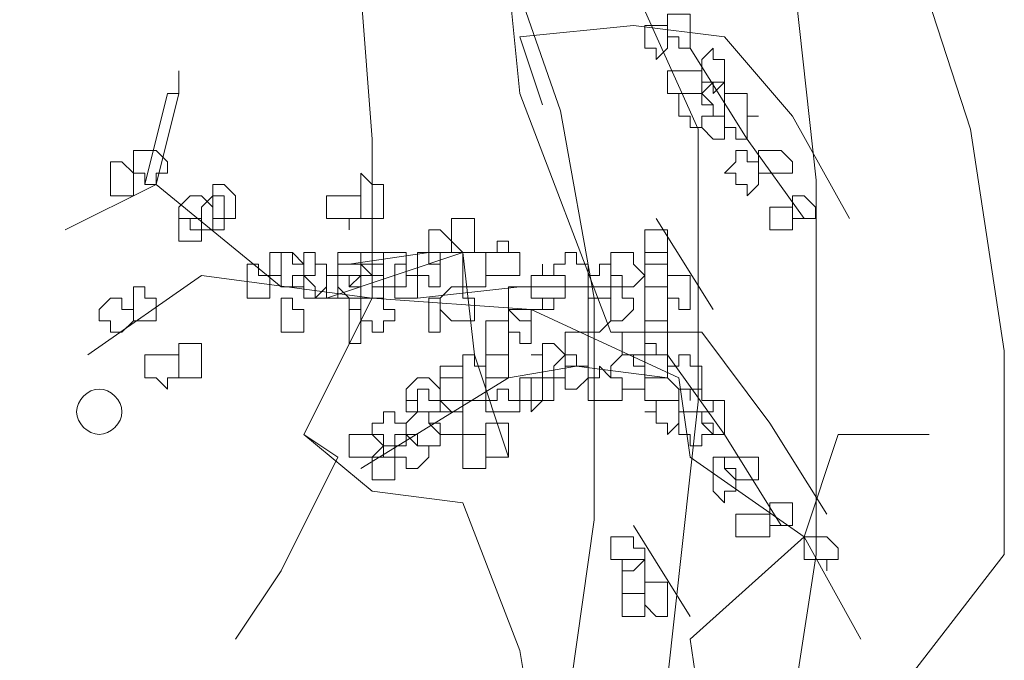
# Model space of a CAD drawing. Header units: millimetres. Extents: x 16698 to 93787, y -21104 to 39413.
# Tile 83 of 256: x 23696 to 23710, y 9754 to 9763. Entities that reach past the tile are written whole.
import ezdxf

# ---------------------------------------------------------------- set-up
doc = ezdxf.new("R2010")
doc.units = ezdxf.units.MM
doc.layers.add('_MODUS - zielen', color=66, linetype='Continuous', lineweight=9)

msp = doc.modelspace()

# ---------------------------------------------------------------- linework, layer by layer
at = {"layer": '_MODUS - zielen', "transparency": 33554687}
for p, q in [((23703.62321, 9761.65267), (23701.90539, 9766.59963)), ((23705.62734, 9761.38606), (23703.62321, 9765.85907)), ((23707.34516, 9760.6455), (23706.85436, 9765.11851)), ((23709.59469, 9761.38606), (23708.85848, 9763.63738)), ((23704.11402, 9758.92739), (23703.62321, 9761.65267)), ((23705.62734, 9757.41664), (23705.62734, 9761.38606)), ((23710.0855, 9758.15721), (23709.59469, 9761.38606)), ((23707.34516, 9755.19495), (23707.34516, 9760.6455)), ((23704.11402, 9755.69853), (23704.11402, 9758.92739)), ((23710.0855, 9755.19495), (23710.0855, 9758.15721)), ((23705.13653, 9752.97326), (23705.62734, 9757.41664)), ((23703.62321, 9752.20307), (23704.11402, 9755.69853)), ((23706.20201, 9747.67454), (23707.34516, 9755.19495)), ((23708.36768, 9752.97326), (23710.0855, 9755.19495))]:
    msp.add_line(p, q, dxfattribs=at)
for points in [[(23704.35681, 9758.42966), (23703.0331, 9761.90439), (23702.86764, 9763.55903), (23703.36403, 9765.37913), (23704.19134, 9766.70283), (23704.8532, 9768.35747), (23705.01866, 9771.66674)], [(23700.88207, 9758.92605), (23700.88207, 9761.24254), (23700.71661, 9763.39357), (23700.22022, 9764.88274), (23700.22022, 9766.37191), (23698.73105, 9767.69562), (23697.24188, 9769.18479), (23695.75271, 9770.50849)], [(23703.36403, 9761.73893), (23703.0331, 9762.73171), (23704.68773, 9762.89717), (23706.01144, 9762.73171), (23707.00422, 9761.57347), (23707.83154, 9760.0843)], [(23705.51505, 9762.56625), (23706.34237, 9761.24254), (23707.16969, 9760.0843)], [(23698.0692, 9762.23532), (23698.0692, 9761.90439), (23698.0692, 9761.90439)], [(23697.90373, 9761.90439), (23697.57281, 9760.58069), (23697.57281, 9760.58069)], [(23697.90373, 9761.90439), (23698.0692, 9761.90439), (23697.73827, 9760.58069), (23697.57281, 9760.58069)], [(23699.55837, 9759.09152), (23697.73827, 9760.58069), (23696.41456, 9759.91883)], [(23705.01866, 9760.0843), (23705.84598, 9758.76059), (23705.84598, 9758.76059)], [(23702.37125, 9758.09873), (23702.20578, 9759.58791), (23700.22022, 9758.92605)], [(23702.86764, 9759.58791), (23701.70939, 9759.58791), (23700.55115, 9759.42244)], [(23700.88207, 9758.92605), (23698.40012, 9759.25698), (23696.74549, 9758.09873)], [(23704.52227, 9759.09152), (23703.0331, 9759.09152), (23701.54393, 9758.92605)], [(23700.88207, 9758.92605), (23699.88929, 9756.94049), (23700.38568, 9756.60956), (23699.55837, 9754.95493), (23698.89651, 9753.96215)], [(23700.88207, 9758.92605), (23703.19856, 9758.76059), (23705.34959, 9757.76781)], [(23704.35681, 9758.42966), (23705.68051, 9758.42966), (23705.68051, 9758.42966)], [(23705.68051, 9758.42966), (23706.6733, 9757.10595), (23707.50061, 9755.78225)], [(23702.86764, 9756.60956), (23702.37125, 9758.09873), (23702.37125, 9758.09873)], [(23705.18412, 9758.09873), (23706.01144, 9756.94049), (23706.83876, 9755.61678)], [(23703.86042, 9757.93327), (23702.86764, 9757.76781), (23700.71661, 9756.4441)], [(23705.18412, 9757.76781), (23703.86042, 9757.93327), (23703.86042, 9757.93327)], [(23705.34959, 9757.76781), (23705.51505, 9756.60956), (23707.16969, 9755.45132), (23707.997, 9753.96215)], [(23704.02588, 9748.99824), (23703.86042, 9750.98381), (23703.19856, 9752.8039), (23703.0331, 9753.79668), (23702.20578, 9755.94771), (23700.88207, 9756.11317), (23699.88929, 9756.94049)], [(23704.02588, 9748.99824), (23704.02588, 9749.82556), (23705.51505, 9751.31473), (23705.68051, 9752.8039), (23705.51505, 9753.96215), (23707.16969, 9755.45132), (23707.66608, 9756.94049), (23708.98978, 9756.94049)], [(23704.68773, 9755.61678), (23705.51505, 9754.29307), (23705.51505, 9754.29307)]]:
    msp.add_lwpolyline(points, dxfattribs=at)
for points in [[(23705.34959, 9763.06264), (23705.18412, 9763.06264), (23705.18412, 9762.89717), (23705.18412, 9762.73171), (23705.18412, 9762.73171), (23705.34959, 9762.73171), (23705.34959, 9762.56625), (23705.51505, 9762.56625), (23705.51505, 9762.56625), (23705.51505, 9762.73171), (23705.51505, 9762.73171), (23705.51505, 9762.89717), (23705.51505, 9763.06264), (23705.51505, 9763.06264)], [(23704.8532, 9762.89717), (23704.8532, 9762.73171), (23704.8532, 9762.73171), (23704.8532, 9762.73171), (23704.8532, 9762.56625), (23704.8532, 9762.56625), (23704.8532, 9762.56625), (23705.01866, 9762.56625), (23705.01866, 9762.40078), (23705.18412, 9762.56625), (23705.18412, 9762.56625), (23705.18412, 9762.56625), (23705.18412, 9762.73171), (23705.18412, 9762.73171), (23705.18412, 9762.89717), (23705.01866, 9762.89717)], [(23705.84598, 9762.56625), (23705.68051, 9762.40078), (23705.68051, 9762.23532), (23705.68051, 9762.23532), (23705.68051, 9762.06986), (23705.84598, 9762.06986), (23705.84598, 9761.90439), (23705.84598, 9761.90439), (23706.01144, 9762.06986), (23706.01144, 9762.23532), (23706.01144, 9762.23532), (23706.01144, 9762.40078), (23705.84598, 9762.40078)], [(23705.34959, 9762.23532), (23705.18412, 9762.23532), (23705.18412, 9762.06986), (23705.18412, 9761.90439), (23705.34959, 9761.90439), (23705.34959, 9761.90439), (23705.51505, 9761.90439), (23705.51505, 9761.90439), (23705.68051, 9761.90439), (23705.68051, 9761.90439), (23705.68051, 9762.06986), (23705.68051, 9762.23532), (23705.51505, 9762.23532), (23705.51505, 9762.23532), (23705.51505, 9762.23532)], [(23705.84598, 9762.06986), (23705.68051, 9761.90439), (23705.68051, 9761.90439), (23705.84598, 9761.73893), (23705.84598, 9761.57347), (23705.84598, 9761.57347), (23706.01144, 9761.57347), (23706.01144, 9761.57347), (23706.01144, 9761.73893), (23706.01144, 9761.90439), (23706.01144, 9761.90439), (23706.01144, 9762.06986)], [(23705.51505, 9761.90439), (23705.51505, 9761.90439), (23705.34959, 9761.90439), (23705.34959, 9761.73893), (23705.34959, 9761.57347), (23705.34959, 9761.57347), (23705.51505, 9761.57347), (23705.51505, 9761.408), (23705.51505, 9761.408), (23705.68051, 9761.408), (23705.68051, 9761.57347), (23705.84598, 9761.57347), (23705.84598, 9761.57347), (23705.84598, 9761.73893), (23705.68051, 9761.73893), (23705.68051, 9761.90439)], [(23706.17691, 9761.90439), (23706.01144, 9761.90439), (23706.01144, 9761.73893), (23706.01144, 9761.57347), (23706.01144, 9761.57347), (23706.01144, 9761.408), (23706.17691, 9761.408), (23706.17691, 9761.24254), (23706.34237, 9761.24254), (23706.34237, 9761.408), (23706.34237, 9761.57347), (23706.50783, 9761.57347), (23706.34237, 9761.57347), (23706.34237, 9761.73893), (23706.34237, 9761.90439)], [(23705.84598, 9761.57347), (23705.84598, 9761.57347), (23705.68051, 9761.57347), (23705.68051, 9761.408), (23705.84598, 9761.24254), (23705.84598, 9761.24254), (23705.84598, 9761.24254), (23706.01144, 9761.24254), (23706.01144, 9761.24254), (23706.01144, 9761.24254), (23706.01144, 9761.408), (23706.01144, 9761.57347), (23706.01144, 9761.57347), (23706.01144, 9761.57347)], [(23697.57281, 9761.07708), (23697.57281, 9761.07708), (23697.40734, 9761.07708), (23697.40734, 9760.91161), (23697.40734, 9760.74615), (23697.57281, 9760.74615), (23697.57281, 9760.58069), (23697.57281, 9760.58069), (23697.73827, 9760.58069), (23697.73827, 9760.74615), (23697.90373, 9760.74615), (23697.90373, 9760.74615), (23697.90373, 9760.91161), (23697.73827, 9761.07708)], [(23706.17691, 9761.07708), (23706.17691, 9760.91161), (23706.01144, 9760.74615), (23706.17691, 9760.74615), (23706.17691, 9760.58069), (23706.34237, 9760.58069), (23706.34237, 9760.41522), (23706.34237, 9760.41522), (23706.50783, 9760.58069), (23706.50783, 9760.74615), (23706.50783, 9760.74615), (23706.50783, 9760.91161), (23706.34237, 9760.91161), (23706.34237, 9761.07708), (23706.34237, 9761.07708)], [(23706.6733, 9761.07708), (23706.50783, 9761.07708), (23706.50783, 9761.07708), (23706.50783, 9760.91161), (23706.50783, 9760.74615), (23706.6733, 9760.74615), (23706.6733, 9760.74615), (23706.6733, 9760.74615), (23706.83876, 9760.74615), (23706.83876, 9760.74615), (23707.00422, 9760.74615), (23707.00422, 9760.91161), (23706.83876, 9761.07708), (23706.83876, 9761.07708)], [(23697.24188, 9760.91161), (23697.07642, 9760.91161), (23697.07642, 9760.74615), (23697.07642, 9760.74615), (23697.07642, 9760.58069), (23697.07642, 9760.41522), (23697.24188, 9760.41522), (23697.24188, 9760.41522), (23697.40734, 9760.41522), (23697.40734, 9760.58069), (23697.40734, 9760.74615), (23697.40734, 9760.74615)], [(23700.71661, 9760.58069), (23700.71661, 9760.58069), (23700.71661, 9760.41522), (23700.71661, 9760.41522), (23700.71661, 9760.24976), (23700.71661, 9760.24976), (23700.71661, 9760.0843), (23700.88207, 9760.0843), (23701.04754, 9760.0843), (23701.04754, 9760.24976), (23701.04754, 9760.41522), (23701.04754, 9760.41522), (23701.04754, 9760.58069), (23700.88207, 9760.58069), (23700.71661, 9760.74615)], [(23698.73105, 9760.58069), (23698.56559, 9760.58069), (23698.56559, 9760.41522), (23698.56559, 9760.41522), (23698.56559, 9760.24976), (23698.56559, 9760.0843), (23698.73105, 9760.0843), (23698.73105, 9760.0843), (23698.89651, 9760.0843), (23698.89651, 9760.24976), (23698.89651, 9760.41522), (23698.89651, 9760.41522)], [(23698.23466, 9760.41522), (23698.0692, 9760.24976), (23698.0692, 9760.0843), (23698.0692, 9760.0843), (23698.23466, 9760.0843), (23698.23466, 9759.91883), (23698.40012, 9759.91883), (23698.40012, 9759.91883), (23698.56559, 9759.91883), (23698.56559, 9760.0843), (23698.56559, 9760.0843), (23698.56559, 9760.24976), (23698.40012, 9760.41522), (23698.40012, 9760.41522)], [(23698.40012, 9760.24976), (23698.40012, 9760.0843), (23698.40012, 9760.0843), (23698.40012, 9759.91883), (23698.56559, 9759.91883), (23698.56559, 9759.91883), (23698.73105, 9759.91883), (23698.73105, 9759.91883), (23698.73105, 9759.91883), (23698.73105, 9760.0843), (23698.73105, 9760.0843), (23698.73105, 9760.24976), (23698.73105, 9760.24976), (23698.73105, 9760.41522), (23698.56559, 9760.41522)], [(23700.38568, 9760.41522), (23700.38568, 9760.41522), (23700.22022, 9760.41522), (23700.22022, 9760.24976), (23700.22022, 9760.0843), (23700.38568, 9760.0843), (23700.38568, 9760.0843), (23700.55115, 9760.0843), (23700.55115, 9759.91883), (23700.55115, 9759.91883), (23700.55115, 9760.0843), (23700.71661, 9760.0843), (23700.71661, 9760.0843), (23700.71661, 9760.24976), (23700.71661, 9760.41522), (23700.55115, 9760.41522), (23700.55115, 9760.41522), (23700.55115, 9760.41522)], [(23707.00422, 9760.41522), (23707.00422, 9760.41522), (23707.00422, 9760.24976), (23707.00422, 9760.0843), (23707.00422, 9760.0843), (23707.16969, 9760.0843), (23707.16969, 9760.0843), (23707.33515, 9760.0843), (23707.33515, 9760.0843), (23707.33515, 9760.24976), (23707.16969, 9760.41522), (23707.16969, 9760.41522)], [(23706.6733, 9760.24976), (23706.6733, 9760.24976), (23706.6733, 9760.0843), (23706.6733, 9760.0843), (23706.6733, 9759.91883), (23706.6733, 9759.91883), (23706.83876, 9759.91883), (23707.00422, 9759.91883), (23707.00422, 9759.91883), (23707.00422, 9760.0843), (23707.00422, 9760.0843), (23707.00422, 9760.24976), (23706.83876, 9760.24976)], [(23698.0692, 9760.0843), (23698.0692, 9760.0843), (23698.0692, 9759.91883), (23698.0692, 9759.91883), (23698.0692, 9759.91883), (23698.0692, 9759.75337), (23698.23466, 9759.75337), (23698.40012, 9759.75337), (23698.40012, 9759.75337), (23698.40012, 9759.91883), (23698.40012, 9759.91883), (23698.40012, 9760.0843), (23698.40012, 9760.0843), (23698.23466, 9760.0843)], [(23702.20578, 9760.0843), (23702.04032, 9760.0843), (23702.04032, 9759.91883), (23702.04032, 9759.91883), (23702.04032, 9759.75337), (23702.20578, 9759.58791), (23702.20578, 9759.58791), (23702.37125, 9759.58791), (23702.37125, 9759.75337), (23702.37125, 9759.91883), (23702.37125, 9759.91883), (23702.37125, 9760.0843)], [(23701.70939, 9759.91883), (23701.70939, 9759.91883), (23701.70939, 9759.91883), (23701.70939, 9759.75337), (23701.70939, 9759.58791), (23701.70939, 9759.58791), (23701.70939, 9759.42244), (23701.87486, 9759.42244), (23701.87486, 9759.42244), (23701.87486, 9759.58791), (23702.04032, 9759.58791), (23702.04032, 9759.58791), (23702.04032, 9759.75337), (23701.87486, 9759.91883), (23701.87486, 9759.91883)], [(23704.8532, 9759.91883), (23704.8532, 9759.91883), (23704.8532, 9759.75337), (23704.8532, 9759.58791), (23704.8532, 9759.58791), (23704.8532, 9759.42244), (23705.01866, 9759.42244), (23705.18412, 9759.42244), (23705.18412, 9759.58791), (23705.18412, 9759.58791), (23705.18412, 9759.75337), (23705.18412, 9759.91883), (23705.01866, 9759.91883)], [(23702.70217, 9759.75337), (23702.70217, 9759.58791), (23702.53671, 9759.58791), (23702.53671, 9759.58791), (23702.53671, 9759.42244), (23702.53671, 9759.25698), (23702.70217, 9759.25698), (23702.70217, 9759.25698), (23702.86764, 9759.25698), (23702.86764, 9759.25698), (23702.86764, 9759.25698), (23703.0331, 9759.25698), (23703.0331, 9759.42244), (23703.0331, 9759.58791), (23702.86764, 9759.58791), (23702.86764, 9759.58791), (23702.86764, 9759.58791), (23702.86764, 9759.75337)], [(23699.55837, 9759.58791), (23699.3929, 9759.58791), (23699.3929, 9759.42244), (23699.3929, 9759.25698), (23699.3929, 9759.25698), (23699.55837, 9759.25698), (23699.55837, 9759.09152), (23699.55837, 9759.09152), (23699.72383, 9759.09152), (23699.72383, 9759.25698), (23699.88929, 9759.25698), (23699.88929, 9759.25698), (23699.88929, 9759.42244), (23699.72383, 9759.42244), (23699.72383, 9759.58791)], [(23699.55837, 9759.58791), (23699.55837, 9759.58791), (23699.55837, 9759.42244), (23699.55837, 9759.25698), (23699.55837, 9759.25698), (23699.55837, 9759.09152), (23699.55837, 9759.09152), (23699.72383, 9759.09152), (23699.88929, 9759.09152), (23699.88929, 9759.25698), (23699.88929, 9759.25698), (23699.88929, 9759.42244), (23699.72383, 9759.58791)], [(23699.88929, 9759.58791), (23699.88929, 9759.42244), (23699.88929, 9759.25698), (23699.88929, 9759.25698), (23699.88929, 9759.09152), (23699.88929, 9759.09152), (23699.88929, 9758.92605), (23700.05476, 9758.92605), (23700.22022, 9759.09152), (23700.22022, 9759.25698), (23700.22022, 9759.25698), (23700.22022, 9759.42244), (23700.05476, 9759.42244), (23700.05476, 9759.58791)], [(23700.55115, 9759.58791), (23700.38568, 9759.58791), (23700.38568, 9759.58791), (23700.38568, 9759.42244), (23700.38568, 9759.25698), (23700.55115, 9759.25698), (23700.55115, 9759.25698), (23700.55115, 9759.09152), (23700.71661, 9759.25698), (23700.71661, 9759.25698), (23700.71661, 9759.42244), (23700.71661, 9759.42244), (23700.71661, 9759.58791)], [(23700.71661, 9759.58791), (23700.71661, 9759.58791), (23700.71661, 9759.58791), (23700.71661, 9759.42244), (23700.71661, 9759.25698), (23700.71661, 9759.25698), (23700.71661, 9759.25698), (23700.88207, 9759.25698), (23700.88207, 9759.09152), (23701.04754, 9759.09152), (23701.04754, 9759.25698), (23701.04754, 9759.25698), (23701.04754, 9759.25698), (23701.04754, 9759.42244), (23701.04754, 9759.58791), (23701.04754, 9759.58791), (23700.88207, 9759.58791)], [(23701.04754, 9759.58791), (23701.04754, 9759.58791), (23701.04754, 9759.42244), (23701.04754, 9759.25698), (23701.04754, 9759.25698), (23701.04754, 9759.09152), (23701.213, 9759.09152), (23701.37847, 9759.09152), (23701.37847, 9759.25698), (23701.37847, 9759.25698), (23701.37847, 9759.25698), (23701.37847, 9759.25698), (23701.37847, 9759.42244), (23701.37847, 9759.58791), (23701.213, 9759.58791)], [(23701.70939, 9759.58791), (23701.54393, 9759.58791), (23701.54393, 9759.42244), (23701.54393, 9759.25698), (23701.54393, 9759.25698), (23701.70939, 9759.25698), (23701.70939, 9759.09152), (23701.70939, 9759.09152), (23701.87486, 9759.09152), (23701.87486, 9759.25698), (23701.87486, 9759.25698), (23701.87486, 9759.25698), (23701.87486, 9759.42244), (23701.87486, 9759.42244), (23701.87486, 9759.58791)], [(23702.20578, 9759.58791), (23702.20578, 9759.42244), (23702.20578, 9759.25698), (23702.20578, 9759.25698), (23702.20578, 9759.09152), (23702.37125, 9759.09152), (23702.53671, 9759.09152), (23702.53671, 9759.09152), (23702.53671, 9759.25698), (23702.53671, 9759.25698), (23702.53671, 9759.42244), (23702.53671, 9759.58791), (23702.37125, 9759.58791)], [(23703.69495, 9759.58791), (23703.69495, 9759.42244), (23703.52949, 9759.42244), (23703.52949, 9759.25698), (23703.69495, 9759.25698), (23703.69495, 9759.09152), (23703.69495, 9759.09152), (23703.86042, 9759.09152), (23704.02588, 9759.09152), (23704.02588, 9759.25698), (23704.02588, 9759.25698), (23704.02588, 9759.42244), (23703.86042, 9759.42244), (23703.86042, 9759.58791)], [(23704.52227, 9759.58791), (23704.35681, 9759.58791), (23704.35681, 9759.42244), (23704.35681, 9759.25698), (23704.35681, 9759.25698), (23704.52227, 9759.25698), (23704.52227, 9759.09152), (23704.52227, 9759.09152), (23704.68773, 9759.09152), (23704.8532, 9759.25698), (23704.8532, 9759.25698), (23704.68773, 9759.42244), (23704.68773, 9759.58791)], [(23704.8532, 9759.58791), (23704.8532, 9759.42244), (23704.8532, 9759.25698), (23704.8532, 9759.25698), (23704.8532, 9759.25698), (23704.8532, 9759.09152), (23705.01866, 9759.09152), (23705.18412, 9759.09152), (23705.18412, 9759.09152), (23705.18412, 9759.25698), (23705.18412, 9759.25698), (23705.18412, 9759.42244), (23705.18412, 9759.42244), (23705.18412, 9759.58791), (23705.01866, 9759.58791)], [(23699.06198, 9759.42244), (23699.06198, 9759.25698), (23699.06198, 9759.25698), (23699.06198, 9759.09152), (23699.06198, 9758.92605), (23699.22744, 9758.92605), (23699.22744, 9758.92605), (23699.22744, 9758.92605), (23699.3929, 9758.92605), (23699.3929, 9759.09152), (23699.3929, 9759.25698), (23699.3929, 9759.25698), (23699.22744, 9759.25698), (23699.22744, 9759.42244), (23699.22744, 9759.42244)], [(23700.05476, 9759.42244), (23700.05476, 9759.25698), (23699.88929, 9759.25698), (23699.88929, 9759.25698), (23700.05476, 9759.09152), (23700.05476, 9758.92605), (23700.22022, 9758.92605), (23700.22022, 9758.92605), (23700.38568, 9758.92605), (23700.38568, 9759.09152), (23700.38568, 9759.25698), (23700.38568, 9759.25698), (23700.22022, 9759.25698), (23700.22022, 9759.42244), (23700.22022, 9759.42244)], [(23700.55115, 9759.42244), (23700.38568, 9759.42244), (23700.38568, 9759.25698), (23700.38568, 9759.25698), (23700.38568, 9759.09152), (23700.55115, 9758.92605), (23700.55115, 9758.92605), (23700.71661, 9758.92605), (23700.71661, 9759.09152), (23700.71661, 9759.09152), (23700.71661, 9759.25698), (23700.71661, 9759.25698), (23700.71661, 9759.42244)], [(23700.71661, 9759.25698), (23700.55115, 9759.25698), (23700.55115, 9759.09152), (23700.71661, 9759.09152), (23700.71661, 9758.92605), (23700.71661, 9758.92605), (23700.88207, 9758.92605), (23701.04754, 9758.92605), (23701.04754, 9759.09152), (23701.04754, 9759.25698), (23700.88207, 9759.25698), (23700.71661, 9759.42244)], [(23700.71661, 9759.42244), (23700.71661, 9759.42244), (23700.71661, 9759.25698), (23700.71661, 9759.25698), (23700.71661, 9759.09152), (23700.71661, 9758.92605), (23700.88207, 9758.92605), (23701.04754, 9758.92605), (23701.04754, 9759.09152), (23701.04754, 9759.25698), (23701.04754, 9759.25698), (23701.04754, 9759.42244), (23700.88207, 9759.42244)], [(23701.37847, 9759.42244), (23701.213, 9759.42244), (23701.213, 9759.25698), (23701.213, 9759.25698), (23701.213, 9759.09152), (23701.213, 9758.92605), (23701.37847, 9758.92605), (23701.37847, 9758.92605), (23701.37847, 9758.92605), (23701.37847, 9758.92605), (23701.54393, 9758.92605), (23701.54393, 9759.09152), (23701.54393, 9759.25698), (23701.54393, 9759.25698), (23701.37847, 9759.25698)], [(23703.36403, 9759.25698), (23703.19856, 9759.25698), (23703.19856, 9759.25698), (23703.19856, 9759.09152), (23703.19856, 9758.92605), (23703.36403, 9758.92605), (23703.36403, 9758.92605), (23703.36403, 9758.92605), (23703.52949, 9758.92605), (23703.52949, 9758.92605), (23703.69495, 9758.92605), (23703.69495, 9759.09152), (23703.69495, 9759.25698), (23703.52949, 9759.25698), (23703.52949, 9759.25698), (23703.36403, 9759.25698), (23703.36403, 9759.42244), (23703.36403, 9759.42244)], [(23704.19134, 9759.25698), (23704.02588, 9759.25698), (23704.02588, 9759.25698), (23704.02588, 9759.09152), (23704.02588, 9758.92605), (23704.19134, 9758.92605), (23704.19134, 9758.92605), (23704.35681, 9758.92605), (23704.35681, 9758.92605), (23704.35681, 9758.92605), (23704.35681, 9759.09152), (23704.35681, 9759.25698), (23704.35681, 9759.25698), (23704.35681, 9759.25698), (23704.35681, 9759.42244), (23704.19134, 9759.42244)], [(23700.38568, 9759.25698), (23700.38568, 9759.25698), (23700.22022, 9759.25698), (23700.22022, 9759.09152), (23700.22022, 9758.92605), (23700.38568, 9758.92605), (23700.55115, 9758.92605), (23700.55115, 9758.76059), (23700.55115, 9758.76059), (23700.55115, 9758.92605), (23700.71661, 9758.92605), (23700.71661, 9758.92605), (23700.71661, 9759.09152), (23700.71661, 9759.25698), (23700.55115, 9759.25698), (23700.55115, 9759.25698), (23700.55115, 9759.25698)], [(23703.36403, 9759.25698), (23703.36403, 9759.25698), (23703.19856, 9759.25698), (23703.19856, 9759.09152), (23703.19856, 9758.92605), (23703.36403, 9758.92605), (23703.36403, 9758.92605), (23703.36403, 9758.92605), (23703.36403, 9758.76059), (23703.52949, 9758.76059), (23703.52949, 9758.92605), (23703.69495, 9758.92605), (23703.69495, 9758.92605), (23703.69495, 9759.09152), (23703.69495, 9759.25698), (23703.52949, 9759.25698), (23703.52949, 9759.25698)], [(23705.34959, 9759.25698), (23705.18412, 9759.25698), (23705.18412, 9759.09152), (23705.18412, 9758.92605), (23705.18412, 9758.92605), (23705.34959, 9758.92605), (23705.34959, 9758.76059), (23705.51505, 9758.76059), (23705.51505, 9758.76059), (23705.51505, 9758.92605), (23705.51505, 9758.92605), (23705.51505, 9759.09152), (23705.51505, 9759.25698), (23705.51505, 9759.25698)], [(23697.57281, 9759.09152), (23697.40734, 9759.09152), (23697.40734, 9758.92605), (23697.40734, 9758.92605), (23697.40734, 9758.76059), (23697.40734, 9758.59512), (23697.57281, 9758.59512), (23697.57281, 9758.59512), (23697.57281, 9758.59512), (23697.73827, 9758.59512), (23697.73827, 9758.76059), (23697.73827, 9758.92605), (23697.73827, 9758.92605), (23697.57281, 9758.92605)], [(23702.04032, 9759.09152), (23701.87486, 9758.92605), (23701.87486, 9758.92605), (23701.87486, 9758.76059), (23702.04032, 9758.59512), (23702.20578, 9758.59512), (23702.20578, 9758.59512), (23702.20578, 9758.59512), (23702.20578, 9758.59512), (23702.37125, 9758.59512), (23702.37125, 9758.76059), (23702.37125, 9758.92605), (23702.20578, 9758.92605), (23702.20578, 9759.09152)], [(23703.0331, 9759.09152), (23702.86764, 9759.09152), (23702.86764, 9758.92605), (23702.86764, 9758.92605), (23702.86764, 9758.76059), (23703.0331, 9758.59512), (23703.19856, 9758.59512), (23703.19856, 9758.59512), (23703.19856, 9758.76059), (23703.36403, 9758.76059), (23703.36403, 9758.92605), (23703.19856, 9758.92605), (23703.19856, 9759.09152), (23703.19856, 9759.09152)], [(23704.35681, 9759.09152), (23704.35681, 9759.09152), (23704.35681, 9758.92605), (23704.35681, 9758.92605), (23704.35681, 9758.76059), (23704.35681, 9758.76059), (23704.35681, 9758.59512), (23704.52227, 9758.59512), (23704.52227, 9758.59512), (23704.68773, 9758.76059), (23704.68773, 9758.92605), (23704.68773, 9758.92605), (23704.52227, 9758.92605), (23704.52227, 9759.09152), (23704.52227, 9759.09152)], [(23704.8532, 9759.09152), (23704.8532, 9758.92605), (23704.8532, 9758.92605), (23704.8532, 9758.92605), (23704.8532, 9758.76059), (23704.8532, 9758.76059), (23704.8532, 9758.59512), (23705.01866, 9758.59512), (23705.01866, 9758.59512), (23705.18412, 9758.59512), (23705.18412, 9758.59512), (23705.18412, 9758.76059), (23705.18412, 9758.92605), (23705.18412, 9758.92605), (23705.18412, 9758.92605), (23705.18412, 9759.09152), (23705.01866, 9759.09152)], [(23697.07642, 9758.92605), (23696.91095, 9758.76059), (23696.91095, 9758.59512), (23696.91095, 9758.59512), (23697.07642, 9758.59512), (23697.07642, 9758.42966), (23697.24188, 9758.42966), (23697.24188, 9758.42966), (23697.40734, 9758.59512), (23697.40734, 9758.59512), (23697.40734, 9758.76059), (23697.24188, 9758.76059), (23697.24188, 9758.92605), (23697.24188, 9758.92605)], [(23699.55837, 9758.92605), (23699.55837, 9758.76059), (23699.55837, 9758.59512), (23699.55837, 9758.59512), (23699.55837, 9758.42966), (23699.55837, 9758.42966), (23699.55837, 9758.42966), (23699.72383, 9758.42966), (23699.88929, 9758.42966), (23699.88929, 9758.59512), (23699.88929, 9758.59512), (23699.88929, 9758.76059), (23699.72383, 9758.76059), (23699.72383, 9758.92605)], [(23700.88207, 9758.92605), (23700.71661, 9758.92605), (23700.71661, 9758.76059), (23700.71661, 9758.59512), (23700.71661, 9758.59512), (23700.88207, 9758.59512), (23700.88207, 9758.42966), (23701.04754, 9758.42966), (23701.04754, 9758.42966), (23701.04754, 9758.59512), (23701.213, 9758.59512), (23701.213, 9758.59512), (23701.213, 9758.76059), (23701.04754, 9758.76059), (23701.04754, 9758.92605), (23701.04754, 9758.92605)], [(23701.70939, 9758.92605), (23701.70939, 9758.92605), (23701.70939, 9758.76059), (23701.70939, 9758.59512), (23701.70939, 9758.59512), (23701.70939, 9758.42966), (23701.87486, 9758.42966), (23701.87486, 9758.42966), (23701.87486, 9758.59512), (23701.87486, 9758.59512), (23701.87486, 9758.76059), (23701.87486, 9758.92605), (23701.87486, 9758.92605)], [(23704.02588, 9758.92605), (23704.02588, 9758.92605), (23704.02588, 9758.76059), (23704.02588, 9758.59512), (23704.02588, 9758.59512), (23704.02588, 9758.59512), (23704.02588, 9758.42966), (23704.19134, 9758.42966), (23704.35681, 9758.59512), (23704.35681, 9758.59512), (23704.35681, 9758.76059), (23704.35681, 9758.92605), (23704.19134, 9758.92605), (23704.19134, 9758.92605)], [(23700.55115, 9758.76059), (23700.55115, 9758.59512), (23700.55115, 9758.59512), (23700.55115, 9758.42966), (23700.55115, 9758.42966), (23700.55115, 9758.42966), (23700.55115, 9758.2642), (23700.71661, 9758.2642), (23700.71661, 9758.42966), (23700.71661, 9758.42966), (23700.71661, 9758.59512), (23700.71661, 9758.59512), (23700.71661, 9758.59512), (23700.71661, 9758.76059)], [(23702.86764, 9758.76059), (23702.86764, 9758.59512), (23702.86764, 9758.59512), (23702.86764, 9758.59512), (23702.86764, 9758.42966), (23702.86764, 9758.42966), (23702.86764, 9758.42966), (23703.0331, 9758.42966), (23703.0331, 9758.2642), (23703.19856, 9758.2642), (23703.19856, 9758.42966), (23703.19856, 9758.42966), (23703.19856, 9758.42966), (23703.19856, 9758.59512), (23703.19856, 9758.59512), (23703.19856, 9758.76059), (23703.0331, 9758.76059)], [(23702.53671, 9758.59512), (23702.53671, 9758.59512), (23702.53671, 9758.42966), (23702.53671, 9758.42966), (23702.53671, 9758.2642), (23702.53671, 9758.09873), (23702.70217, 9758.09873), (23702.86764, 9758.09873), (23702.86764, 9758.2642), (23702.86764, 9758.42966), (23702.86764, 9758.42966), (23702.86764, 9758.59512), (23702.70217, 9758.59512)], [(23704.8532, 9758.59512), (23704.8532, 9758.59512), (23704.8532, 9758.42966), (23704.8532, 9758.42966), (23704.8532, 9758.2642), (23704.8532, 9758.09873), (23705.01866, 9758.09873), (23705.18412, 9758.09873), (23705.18412, 9758.2642), (23705.18412, 9758.2642), (23705.18412, 9758.42966), (23705.18412, 9758.42966), (23705.18412, 9758.59512), (23705.01866, 9758.59512)], [(23703.69495, 9758.42966), (23703.69495, 9758.42966), (23703.69495, 9758.42966), (23703.69495, 9758.2642), (23703.69495, 9758.09873), (23703.69495, 9758.09873), (23703.69495, 9758.09873), (23703.69495, 9757.93327), (23703.86042, 9757.93327), (23704.02588, 9757.93327), (23704.02588, 9758.09873), (23704.02588, 9758.09873), (23704.02588, 9758.09873), (23704.02588, 9758.2642), (23704.02588, 9758.2642), (23704.02588, 9758.42966), (23703.86042, 9758.42966), (23703.86042, 9758.42966)], [(23704.52227, 9758.42966), (23704.52227, 9758.42966), (23704.52227, 9758.42966), (23704.52227, 9758.2642), (23704.52227, 9758.09873), (23704.52227, 9758.09873), (23704.52227, 9758.09873), (23704.68773, 9758.09873), (23704.8532, 9758.09873), (23704.8532, 9758.09873), (23704.8532, 9758.2642), (23704.8532, 9758.42966), (23704.68773, 9758.42966)], [(23698.0692, 9758.2642), (23698.0692, 9758.2642), (23698.0692, 9758.09873), (23698.0692, 9758.09873), (23698.0692, 9757.93327), (23698.0692, 9757.76781), (23698.23466, 9757.76781), (23698.40012, 9757.76781), (23698.40012, 9757.93327), (23698.40012, 9758.09873), (23698.40012, 9758.09873), (23698.40012, 9758.2642), (23698.23466, 9758.2642)], [(23703.36403, 9758.2642), (23703.36403, 9758.09873), (23703.19856, 9758.09873), (23703.36403, 9758.09873), (23703.36403, 9757.93327), (23703.36403, 9757.76781), (23703.36403, 9757.76781), (23703.52949, 9757.76781), (23703.69495, 9757.76781), (23703.69495, 9757.93327), (23703.69495, 9758.09873), (23703.69495, 9758.09873), (23703.52949, 9758.2642)], [(23704.8532, 9758.2642), (23704.8532, 9758.2642), (23704.8532, 9758.09873), (23704.8532, 9758.09873), (23704.8532, 9757.93327), (23704.8532, 9757.76781), (23704.8532, 9757.76781), (23704.8532, 9757.76781), (23705.01866, 9757.76781), (23705.18412, 9757.76781), (23705.18412, 9757.93327), (23705.18412, 9758.09873), (23705.18412, 9758.09873), (23705.01866, 9758.09873), (23705.01866, 9758.2642)], [(23697.73827, 9758.09873), (23697.73827, 9758.09873), (23697.57281, 9758.09873), (23697.57281, 9757.93327), (23697.57281, 9757.76781), (23697.73827, 9757.76781), (23697.90373, 9757.60234), (23697.90373, 9757.60234), (23697.90373, 9757.76781), (23698.0692, 9757.76781), (23698.0692, 9757.76781), (23698.0692, 9757.93327), (23698.0692, 9758.09873), (23697.90373, 9758.09873), (23697.90373, 9758.09873)], [(23702.20578, 9758.09873), (23702.20578, 9757.93327), (23702.20578, 9757.93327), (23702.20578, 9757.76781), (23702.20578, 9757.76781), (23702.20578, 9757.60234), (23702.20578, 9757.60234), (23702.20578, 9757.43688), (23702.37125, 9757.43688), (23702.53671, 9757.43688), (23702.53671, 9757.60234), (23702.53671, 9757.76781), (23702.53671, 9757.76781), (23702.53671, 9757.76781), (23702.53671, 9757.93327), (23702.37125, 9757.93327), (23702.37125, 9758.09873)], [(23702.53671, 9758.09873), (23702.53671, 9758.09873), (23702.53671, 9758.09873), (23702.53671, 9757.93327), (23702.53671, 9757.76781), (23702.53671, 9757.76781), (23702.70217, 9757.76781), (23702.86764, 9757.76781), (23702.86764, 9757.76781), (23702.86764, 9757.76781), (23702.86764, 9757.93327), (23702.86764, 9758.09873), (23702.86764, 9758.09873), (23702.70217, 9758.09873)], [(23703.69495, 9758.09873), (23703.52949, 9757.93327), (23703.52949, 9757.76781), (23703.52949, 9757.76781), (23703.69495, 9757.76781), (23703.69495, 9757.60234), (23703.69495, 9757.60234), (23703.86042, 9757.60234), (23704.02588, 9757.76781), (23704.02588, 9757.76781), (23704.02588, 9757.93327), (23703.86042, 9757.93327), (23703.86042, 9758.09873)], [(23704.52227, 9758.09873), (23704.35681, 9757.93327), (23704.35681, 9757.76781), (23704.35681, 9757.76781), (23704.52227, 9757.76781), (23704.52227, 9757.60234), (23704.52227, 9757.60234), (23704.68773, 9757.60234), (23704.8532, 9757.60234), (23704.8532, 9757.76781), (23704.8532, 9757.76781), (23704.8532, 9757.93327), (23704.68773, 9757.93327), (23704.68773, 9758.09873)], [(23705.34959, 9758.09873), (23705.34959, 9757.93327), (23705.18412, 9757.93327), (23705.18412, 9757.76781), (23705.18412, 9757.76781), (23705.34959, 9757.60234), (23705.51505, 9757.60234), (23705.51505, 9757.43688), (23705.51505, 9757.43688), (23705.51505, 9757.60234), (23705.68051, 9757.60234), (23705.68051, 9757.76781), (23705.68051, 9757.76781), (23705.68051, 9757.93327), (23705.51505, 9757.93327), (23705.51505, 9758.09873), (23705.51505, 9758.09873)], [(23701.87486, 9757.93327), (23701.87486, 9757.93327), (23701.87486, 9757.76781), (23701.87486, 9757.76781), (23701.87486, 9757.60234), (23701.87486, 9757.43688), (23701.87486, 9757.43688), (23702.04032, 9757.43688), (23702.20578, 9757.43688), (23702.20578, 9757.60234), (23702.20578, 9757.60234), (23702.20578, 9757.76781), (23702.20578, 9757.76781), (23702.20578, 9757.76781), (23702.20578, 9757.93327), (23702.04032, 9757.93327)], [(23703.36403, 9757.76781), (23703.19856, 9757.76781), (23703.19856, 9757.76781), (23703.19856, 9757.60234), (23703.19856, 9757.43688), (23703.36403, 9757.43688), (23703.36403, 9757.43688), (23703.36403, 9757.43688), (23703.52949, 9757.43688), (23703.52949, 9757.43688), (23703.52949, 9757.60234), (23703.52949, 9757.76781), (23703.52949, 9757.76781), (23703.36403, 9757.76781), (23703.36403, 9757.93327)], [(23704.19134, 9757.76781), (23704.02588, 9757.76781), (23704.02588, 9757.76781), (23704.02588, 9757.60234), (23704.02588, 9757.43688), (23704.19134, 9757.43688), (23704.19134, 9757.43688), (23704.35681, 9757.43688), (23704.35681, 9757.43688), (23704.35681, 9757.43688), (23704.52227, 9757.43688), (23704.52227, 9757.60234), (23704.52227, 9757.76781), (23704.35681, 9757.76781), (23704.35681, 9757.76781), (23704.35681, 9757.76781), (23704.19134, 9757.93327)], [(23701.54393, 9757.76781), (23701.37847, 9757.60234), (23701.37847, 9757.43688), (23701.54393, 9757.43688), (23701.54393, 9757.27142), (23701.70939, 9757.27142), (23701.70939, 9757.27142), (23701.87486, 9757.27142), (23701.87486, 9757.43688), (23701.87486, 9757.43688), (23701.87486, 9757.60234), (23701.70939, 9757.76781), (23701.70939, 9757.76781)], [(23701.87486, 9757.76781), (23701.87486, 9757.76781), (23701.87486, 9757.60234), (23701.87486, 9757.43688), (23701.87486, 9757.43688), (23701.87486, 9757.43688), (23701.87486, 9757.27142), (23702.04032, 9757.27142), (23702.20578, 9757.27142), (23702.20578, 9757.43688), (23702.20578, 9757.43688), (23702.20578, 9757.60234), (23702.20578, 9757.76781), (23702.04032, 9757.76781), (23702.04032, 9757.76781)], [(23703.0331, 9757.76781), (23703.0331, 9757.76781), (23703.0331, 9757.60234), (23703.0331, 9757.43688), (23703.0331, 9757.43688), (23703.19856, 9757.43688), (23703.19856, 9757.27142), (23703.19856, 9757.27142), (23703.36403, 9757.43688), (23703.36403, 9757.43688), (23703.36403, 9757.60234), (23703.36403, 9757.76781), (23703.19856, 9757.76781), (23703.19856, 9757.76781), (23703.19856, 9757.76781)], [(23705.01866, 9757.76781), (23704.8532, 9757.76781), (23704.8532, 9757.76781), (23704.8532, 9757.60234), (23704.8532, 9757.43688), (23705.01866, 9757.43688), (23705.18412, 9757.43688), (23705.18412, 9757.43688), (23705.18412, 9757.43688), (23705.34959, 9757.43688), (23705.34959, 9757.60234), (23705.18412, 9757.76781), (23705.18412, 9757.76781), (23705.18412, 9757.76781)], [(23701.54393, 9757.60234), (23701.54393, 9757.43688), (23701.37847, 9757.43688), (23701.37847, 9757.43688), (23701.37847, 9757.27142), (23701.54393, 9757.27142), (23701.54393, 9757.27142), (23701.70939, 9757.27142), (23701.70939, 9757.27142), (23701.87486, 9757.27142), (23701.87486, 9757.27142), (23701.87486, 9757.43688), (23701.70939, 9757.43688), (23701.70939, 9757.60234), (23701.70939, 9757.60234)], [(23702.70217, 9757.60234), (23702.70217, 9757.43688), (23702.53671, 9757.43688), (23702.53671, 9757.43688), (23702.53671, 9757.27142), (23702.70217, 9757.27142), (23702.70217, 9757.27142), (23702.86764, 9757.27142), (23702.86764, 9757.27142), (23703.0331, 9757.27142), (23703.0331, 9757.27142), (23703.0331, 9757.43688), (23702.86764, 9757.43688), (23702.86764, 9757.60234), (23702.86764, 9757.60234)], [(23705.51505, 9757.60234), (23705.34959, 9757.60234), (23705.34959, 9757.43688), (23705.34959, 9757.43688), (23705.34959, 9757.27142), (23705.51505, 9757.27142), (23705.51505, 9757.27142), (23705.51505, 9757.27142), (23705.68051, 9757.27142), (23705.68051, 9757.27142), (23705.84598, 9757.27142), (23705.84598, 9757.43688), (23705.68051, 9757.43688), (23705.68051, 9757.60234)], [(23701.87486, 9757.27142), (23701.70939, 9757.27142), (23701.70939, 9757.10595), (23701.87486, 9757.10595), (23701.87486, 9756.94049), (23701.87486, 9756.94049), (23702.04032, 9756.94049), (23702.20578, 9756.94049), (23702.20578, 9757.10595), (23702.20578, 9757.27142), (23702.04032, 9757.27142), (23701.87486, 9757.43688)], [(23705.01866, 9757.43688), (23705.01866, 9757.43688), (23705.01866, 9757.27142), (23704.8532, 9757.27142), (23705.01866, 9757.27142), (23705.01866, 9757.10595), (23705.18412, 9757.10595), (23705.18412, 9756.94049), (23705.18412, 9756.94049), (23705.34959, 9757.10595), (23705.34959, 9757.27142), (23705.34959, 9757.27142), (23705.34959, 9757.43688), (23705.18412, 9757.43688), (23705.18412, 9757.43688), (23705.18412, 9757.43688)], [(23705.84598, 9757.43688), (23705.84598, 9757.27142), (23705.68051, 9757.27142), (23705.68051, 9757.27142), (23705.68051, 9757.10595), (23705.84598, 9757.10595), (23705.84598, 9756.94049), (23705.84598, 9756.94049), (23705.84598, 9756.94049), (23706.01144, 9756.94049), (23706.01144, 9756.94049), (23706.01144, 9756.94049), (23706.01144, 9757.10595), (23706.01144, 9757.27142), (23706.01144, 9757.27142), (23706.01144, 9757.27142), (23706.01144, 9757.43688)], [(23701.04754, 9757.27142), (23701.04754, 9757.10595), (23700.88207, 9757.10595), (23700.88207, 9756.94049), (23700.88207, 9756.94049), (23701.04754, 9756.94049), (23701.04754, 9756.77503), (23701.04754, 9756.77503), (23701.213, 9756.77503), (23701.37847, 9756.77503), (23701.37847, 9756.94049), (23701.37847, 9756.94049), (23701.37847, 9757.10595), (23701.213, 9757.10595), (23701.213, 9757.27142)], [(23701.54393, 9757.27142), (23701.37847, 9757.10595), (23701.37847, 9756.94049), (23701.37847, 9756.94049), (23701.54393, 9756.77503), (23701.70939, 9756.77503), (23701.70939, 9756.77503), (23701.87486, 9756.77503), (23701.87486, 9756.94049), (23701.87486, 9756.94049), (23701.70939, 9757.10595), (23701.70939, 9757.27142)], [(23705.51505, 9757.27142), (23705.34959, 9757.27142), (23705.34959, 9757.10595), (23705.34959, 9756.94049), (23705.34959, 9756.94049), (23705.51505, 9756.94049), (23705.51505, 9756.77503), (23705.51505, 9756.77503), (23705.68051, 9756.77503), (23705.68051, 9756.94049), (23705.84598, 9756.94049), (23705.84598, 9756.94049), (23705.68051, 9757.10595), (23705.68051, 9757.27142)], [(23702.53671, 9757.10595), (23702.53671, 9756.94049), (23702.53671, 9756.94049), (23702.53671, 9756.77503), (23702.53671, 9756.77503), (23702.53671, 9756.60956), (23702.70217, 9756.60956), (23702.86764, 9756.60956), (23702.86764, 9756.60956), (23702.86764, 9756.77503), (23702.86764, 9756.94049), (23702.86764, 9756.94049), (23702.86764, 9756.94049), (23702.86764, 9757.10595), (23702.70217, 9757.10595)], [(23700.71661, 9756.94049), (23700.55115, 9756.94049), (23700.55115, 9756.94049), (23700.55115, 9756.77503), (23700.55115, 9756.60956), (23700.71661, 9756.60956), (23700.71661, 9756.60956), (23700.71661, 9756.60956), (23700.88207, 9756.60956), (23701.04754, 9756.60956), (23701.04754, 9756.77503), (23700.88207, 9756.94049), (23700.88207, 9756.94049)], [(23701.37847, 9756.94049), (23701.213, 9756.94049), (23701.213, 9756.77503), (23701.213, 9756.60956), (23701.213, 9756.60956), (23701.37847, 9756.60956), (23701.37847, 9756.4441), (23701.37847, 9756.4441), (23701.54393, 9756.4441), (23701.70939, 9756.60956), (23701.70939, 9756.60956), (23701.70939, 9756.77503), (23701.54393, 9756.77503), (23701.54393, 9756.94049)], [(23702.20578, 9756.94049), (23702.20578, 9756.94049), (23702.20578, 9756.77503), (23702.20578, 9756.60956), (23702.20578, 9756.60956), (23702.20578, 9756.60956), (23702.20578, 9756.4441), (23702.37125, 9756.4441), (23702.53671, 9756.4441), (23702.53671, 9756.60956), (23702.53671, 9756.60956), (23702.53671, 9756.60956), (23702.53671, 9756.77503), (23702.53671, 9756.77503), (23702.53671, 9756.94049), (23702.37125, 9756.94049)], [(23701.04754, 9756.77503), (23700.88207, 9756.60956), (23700.88207, 9756.60956), (23700.88207, 9756.4441), (23700.88207, 9756.27864), (23701.04754, 9756.27864), (23701.04754, 9756.27864), (23701.04754, 9756.27864), (23701.213, 9756.27864), (23701.213, 9756.27864), (23701.213, 9756.4441), (23701.213, 9756.60956), (23701.213, 9756.60956), (23701.04754, 9756.60956)], [(23705.84598, 9756.60956), (23705.84598, 9756.4441), (23705.84598, 9756.4441), (23705.84598, 9756.27864), (23705.84598, 9756.27864), (23705.84598, 9756.11317), (23705.84598, 9756.11317), (23706.01144, 9755.94771), (23706.01144, 9755.94771), (23706.01144, 9756.11317), (23706.17691, 9756.11317), (23706.17691, 9756.27864), (23706.17691, 9756.27864), (23706.01144, 9756.4441), (23706.01144, 9756.60956)], [(23706.17691, 9756.60956), (23706.17691, 9756.60956), (23706.01144, 9756.60956), (23706.01144, 9756.4441), (23706.17691, 9756.4441), (23706.17691, 9756.27864), (23706.17691, 9756.27864), (23706.34237, 9756.27864), (23706.34237, 9756.27864), (23706.50783, 9756.27864), (23706.50783, 9756.27864), (23706.50783, 9756.4441), (23706.50783, 9756.60956), (23706.50783, 9756.60956), (23706.34237, 9756.60956), (23706.34237, 9756.60956)], [(23706.6733, 9755.94771), (23706.6733, 9755.94771), (23706.6733, 9755.94771), (23706.6733, 9755.78225), (23706.6733, 9755.78225), (23706.6733, 9755.61678), (23706.6733, 9755.61678), (23706.83876, 9755.61678), (23707.00422, 9755.61678), (23707.00422, 9755.78225), (23707.00422, 9755.78225), (23707.00422, 9755.94771), (23706.83876, 9755.94771)], [(23706.34237, 9755.78225), (23706.17691, 9755.78225), (23706.17691, 9755.61678), (23706.17691, 9755.45132), (23706.34237, 9755.45132), (23706.34237, 9755.45132), (23706.34237, 9755.45132), (23706.50783, 9755.45132), (23706.6733, 9755.45132), (23706.6733, 9755.45132), (23706.6733, 9755.61678), (23706.6733, 9755.78225), (23706.50783, 9755.78225), (23706.50783, 9755.78225)], [(23704.52227, 9755.45132), (23704.35681, 9755.45132), (23704.35681, 9755.28586), (23704.35681, 9755.12039), (23704.52227, 9755.12039), (23704.52227, 9754.95493), (23704.52227, 9754.95493), (23704.68773, 9754.95493), (23704.8532, 9755.12039), (23704.8532, 9755.12039), (23704.8532, 9755.28586), (23704.68773, 9755.28586), (23704.68773, 9755.45132)], [(23707.33515, 9755.45132), (23707.16969, 9755.45132), (23707.16969, 9755.28586), (23707.16969, 9755.12039), (23707.33515, 9755.12039), (23707.50061, 9755.12039), (23707.50061, 9754.95493), (23707.50061, 9754.95493), (23707.50061, 9755.12039), (23707.66608, 9755.12039), (23707.66608, 9755.12039), (23707.66608, 9755.28586), (23707.50061, 9755.45132), (23707.50061, 9755.45132)], [(23704.52227, 9755.12039), (23704.52227, 9755.12039), (23704.52227, 9754.95493), (23704.52227, 9754.78947), (23704.52227, 9754.78947), (23704.52227, 9754.624), (23704.52227, 9754.624), (23704.68773, 9754.624), (23704.8532, 9754.624), (23704.8532, 9754.78947), (23704.8532, 9754.78947), (23704.8532, 9754.78947), (23704.8532, 9754.78947), (23704.8532, 9754.95493), (23704.8532, 9755.12039), (23704.68773, 9755.12039)], [(23704.8532, 9754.78947), (23704.8532, 9754.78947), (23704.8532, 9754.624), (23704.8532, 9754.624), (23704.8532, 9754.45854), (23705.01866, 9754.29307), (23705.18412, 9754.29307), (23705.18412, 9754.45854), (23705.18412, 9754.624), (23705.18412, 9754.624), (23705.18412, 9754.78947), (23705.18412, 9754.78947), (23705.01866, 9754.78947)], [(23704.52227, 9754.624), (23704.52227, 9754.624), (23704.52227, 9754.45854), (23704.52227, 9754.29307), (23704.52227, 9754.29307), (23704.68773, 9754.29307), (23704.8532, 9754.29307), (23704.8532, 9754.29307), (23704.8532, 9754.45854), (23704.8532, 9754.45854), (23704.8532, 9754.624), (23704.8532, 9754.624), (23704.68773, 9754.624)]]:
    msp.add_lwpolyline(points, close=True, dxfattribs=at)
msp.add_open_spline([(23697.24188, 9757.27142), (23697.24188, 9757.43688), (23697.07642, 9757.60234), (23696.91095, 9757.60234), (23696.91095, 9757.60234), (23696.74549, 9757.60234), (23696.58002, 9757.43688), (23696.58002, 9757.27142), (23696.58002, 9757.27142), (23696.58002, 9757.10595), (23696.74549, 9756.94049), (23696.91095, 9756.94049), (23696.91095, 9756.94049), (23697.07642, 9756.94049), (23697.24188, 9757.10595), (23697.24188, 9757.27142)], degree=3, knots=[0, 0, 0, 0, 0.0625, 0.0625, 0.0625, 0.062501, 0.125, 0.125, 0.125, 0.125001, 0.1875, 0.1875, 0.1875, 0.187501, 1, 1, 1, 1], dxfattribs=at)

doc.saveas('drawing.dxf')
